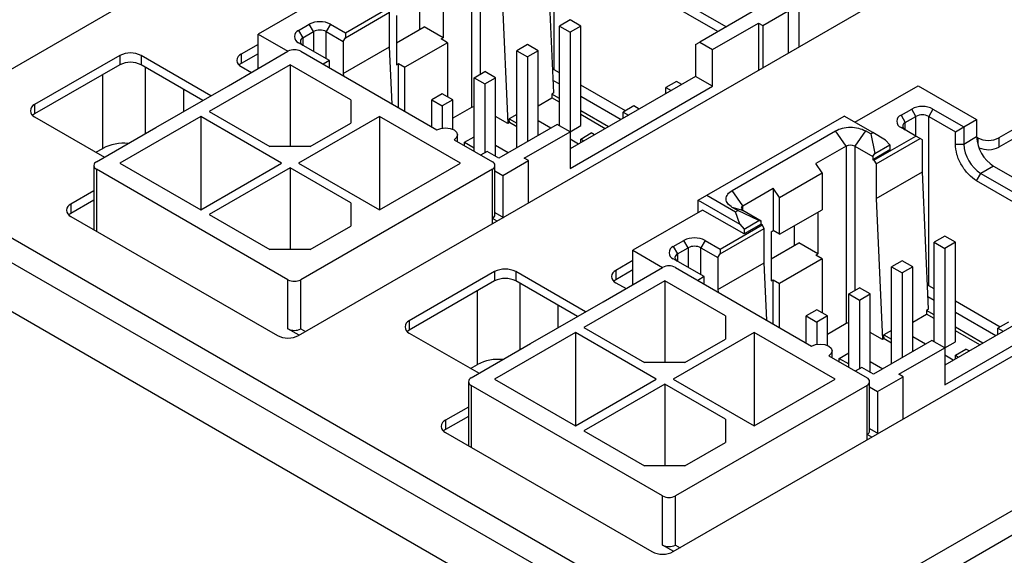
# Model space of a CAD drawing. Header units: millimetres. Extents: x 0 to 594, y 0 to 420.
# Tile 29 of 36: x 520 to 536, y 327 to 336. Entities that reach past the tile are written whole.
import ezdxf

# ---------------------------------------------------------------- set-up
doc = ezdxf.new("R2010")
doc.units = ezdxf.units.MM

msp = doc.modelspace()

# ---------------------------------------------------------------- linework, layer by layer
for p, q in [((497.66, 345.0278), (531.7426, 325.3524)), ((497.3065, 344.8237), (531.389, 325.1483)), ((531.0355, 324.5359), (496.9529, 344.2113)), ((531.7426, 325.3524), (563.9159, 343.9257)), ((532.0961, 325.1483), (564.2695, 343.7216)), ((518.0601, 334.3859), (532.2022, 342.55)), ((524.2826, 330.7937), (538.4247, 338.9578)), ((528.5252, 335.2101), (528.5252, 338.0272)), ((527.1542, 337.5329), (527.1542, 334.5831)), ((527.2956, 337.5329), (527.2956, 335.1332)), ((541.3946, 337.2434), (535.9145, 334.0798)), ((528.5224, 334.824), (528.4192, 337.1086)), ((529.3914, 337.078), (531.3889, 335.9249)), ((541.3946, 337.0882), (535.9145, 333.9246)), ((531.2475, 335.8432), (529.3207, 336.9555)), ((527.6502, 336.6647), (527.7563, 334.3172)), ((524.7687, 336.4709), (523.6108, 335.8025)), ((526.6857, 336.4357), (526.6857, 335.7416)), ((532.5911, 336.4965), (532.5911, 335.5901)), ((525.0604, 335.8229), (525.7587, 336.226)), ((531.9193, 336.2311), (530.9471, 335.6698)), ((525.0604, 335.7412), (525.794, 336.1648)), ((525.794, 335.5932), (525.794, 336.1648)), ((525.9079, 336.1091), (525.9079, 335.2926)), ((526.2978, 335.8839), (526.2978, 336.2118)), ((531.9901, 335.9453), (532.4143, 336.1903)), ((532.4143, 336.1903), (532.4143, 335.4881)), ((524.2826, 335.8637), (524.4594, 335.9658)), ((524.5301, 335.8433), (524.4594, 335.9658)), ((524.8129, 335.9658), (524.7422, 335.8433)), ((524.8129, 335.9658), (525.0604, 335.8229)), ((525.9079, 335.6588), (526.3686, 335.9247)), ((526.6857, 335.7416), (526.3686, 335.9247)), ((528.7904, 336.037), (528.6136, 335.9349)), ((528.6136, 335.9349), (528.7904, 335.8329)), ((528.6136, 334.2819), (528.6136, 335.9349)), ((528.9672, 335.9349), (528.7904, 336.037)), ((528.9672, 335.9349), (528.7904, 335.8329)), ((528.9672, 334.2814), (528.9672, 335.9349)), ((531.1592, 335.5473), (531.9193, 335.9862)), ((531.9193, 335.9862), (531.9193, 335.2023)), ((531.9193, 335.9862), (531.9901, 335.9453)), ((531.9901, 335.9453), (531.9901, 335.2432)), ((523.6108, 335.231), (523.6108, 335.8025)), ((523.6108, 335.8025), (524.1058, 335.5168)), ((524.2826, 335.8637), (524.3533, 335.7412)), ((524.3533, 335.7412), (524.5301, 335.8433)), ((524.3533, 335.7412), (524.3533, 335.6188)), ((524.5301, 335.8433), (524.5301, 335.5167)), ((524.7422, 335.8433), (525.0251, 335.68)), ((524.7422, 335.3943), (524.7422, 335.8433)), ((525.0251, 335.68), (525.0604, 335.7412)), ((525.0604, 335.8229), (525.0604, 335.7412)), ((526.6503, 335.7212), (526.6857, 335.7416)), ((528.7904, 335.8329), (528.7904, 334.1799)), ((523.6108, 335.631), (523.328, 335.4677)), ((524.7952, 335.3637), (524.2826, 335.6596)), ((525.0251, 335.68), (525.0251, 335.1493)), ((525.0251, 335.1493), (525.794, 335.5932)), ((525.8371, 334.6398), (525.794, 335.5932)), ((526.7564, 335.66), (526.0493, 335.2518)), ((526.7564, 335.66), (526.6503, 335.7212)), ((526.7564, 335.66), (526.7564, 334.762)), ((528.0833, 335.6288), (527.9065, 335.5267)), ((528.2601, 335.5267), (528.0833, 335.6288)), ((530.8764, 335.629), (530.9471, 335.6698)), ((530.8764, 335.629), (530.8764, 335.0982)), ((530.9471, 335.6698), (531.1592, 335.5473)), ((521.3127, 335.4473), (519.8985, 334.6309)), ((521.3127, 335.4473), (521.3127, 335.2921)), ((522.8259, 334.7779), (521.6663, 335.4473)), ((521.6663, 335.4473), (521.6663, 335.2921)), ((523.1159, 334.9453), (524.1058, 335.5168)), ((523.6108, 335.4758), (523.328, 335.3125)), ((523.328, 335.4677), (523.328, 335.3125)), ((524.3179, 335.5168), (526.5807, 334.2105)), ((527.9065, 335.5267), (528.0833, 335.4247)), ((527.9065, 333.9145), (527.9065, 335.5267)), ((528.2601, 335.5267), (528.0833, 335.4247)), ((528.0833, 335.4247), (528.0833, 334.0166)), ((528.2601, 334.1186), (528.2601, 335.5267)), ((531.1592, 334.9349), (531.1592, 335.5473)), ((521.3127, 335.2921), (519.8985, 334.4757)), ((522.6915, 334.7003), (521.6663, 335.2921)), ((521.737, 334.1493), (521.737, 335.2513)), ((524.1412, 335.2923), (522.7977, 334.5167)), ((523.328, 335.2636), (523.4976, 335.1657)), ((525.1488, 334.7106), (524.1412, 335.2923)), ((524.1412, 335.2923), (524.1412, 333.935)), ((524.7952, 335.3637), (524.6892, 335.3024)), ((524.7952, 335.2412), (524.7952, 335.3637)), ((525.9079, 335.2926), (525.9432, 335.313)), ((525.9432, 334.5785), (525.9432, 335.313)), ((525.9432, 335.313), (526.0493, 335.2518)), ((526.0493, 334.5173), (526.0493, 335.2518)), ((530.5051, 327.2015), (544.6473, 335.3656)), ((521.0299, 333.904), (521.0299, 335.1288)), ((525.0251, 335.1493), (525.0269, 335.1075)), ((527.1994, 335.0777), (527.3762, 335.1798)), ((527.1994, 335.0777), (527.3762, 334.9757)), ((527.1994, 333.8533), (527.1994, 335.0777)), ((527.553, 335.0777), (527.3762, 335.1798)), ((527.3762, 334.9757), (527.553, 335.0777)), ((527.553, 333.7717), (527.553, 335.0777)), ((528.6136, 335.1591), (528.5252, 335.2101)), ((530.8764, 335.0982), (528.7904, 333.894)), ((531.1592, 334.9349), (530.8764, 335.0982)), ((521.9138, 334.2513), (523.1159, 334.9453)), ((527.3762, 334.9757), (527.3762, 333.8329)), ((528.5129, 335.0335), (528.6136, 334.9754)), ((528.7904, 333.5675), (531.1592, 334.9349)), ((529.7094, 334.5265), (528.9672, 334.955)), ((530.5582, 335.0165), (530.3814, 334.9144)), ((530.3814, 334.8125), (530.3814, 334.9144)), ((530.3814, 334.9144), (530.4697, 334.8635)), ((530.6465, 334.9655), (530.5582, 335.0165)), ((533.5192, 334.3381), (534.571, 334.9452)), ((534.571, 334.9452), (535.5433, 334.384)), ((522.3734, 334.5167), (522.3734, 334.8839)), ((526.6691, 334.8124), (526.4923, 334.7103)), ((526.8459, 334.7103), (526.6691, 334.8124)), ((528.5224, 334.824), (528.487, 334.8036)), ((528.487, 334.8036), (528.4899, 334.7407)), ((528.6136, 334.7305), (528.487, 334.8036)), ((528.9672, 334.7713), (529.6386, 334.3837)), ((519.8985, 334.6309), (519.8985, 334.4757)), ((525.1488, 334.7106), (525.1488, 334.3228)), ((526.4923, 334.2615), (526.4923, 334.7103)), ((526.4923, 334.7103), (526.6691, 334.6083)), ((526.8459, 334.7103), (526.6691, 334.6083)), ((526.6691, 334.6083), (526.6691, 334.2402)), ((526.8459, 334.2196), (526.8459, 334.7103)), ((527.1542, 334.5831), (526.8459, 334.4051)), ((528.2601, 334.608), (528.4899, 334.7407)), ((528.6136, 334.6692), (528.4899, 334.7407)), ((529.8511, 334.6083), (529.6743, 334.5062)), ((529.9394, 334.5573), (529.8511, 334.6083)), ((519.8985, 334.4267), (521.0581, 333.7574)), ((522.6562, 334.435), (521.3127, 333.6594)), ((523.9998, 333.6594), (522.6562, 334.435)), ((522.6562, 334.435), (522.6562, 332.8839)), ((522.7977, 334.5167), (523.8053, 333.935)), ((525.6261, 334.435), (524.2826, 333.6594)), ((526.9696, 333.6594), (525.6261, 334.435)), ((525.6261, 334.435), (525.6261, 332.8839)), ((527.7563, 334.3172), (527.553, 334.4345)), ((527.9065, 334.4684), (527.7799, 334.3954)), ((529.4265, 334.2612), (528.9672, 334.5264)), ((529.3734, 334.2306), (528.9672, 334.4651)), ((529.6743, 334.5062), (529.7626, 334.4553)), ((529.6743, 334.4043), (529.6743, 334.5062)), ((531.062, 333.1237), (533.3424, 334.4401)), ((533.8197, 334.1646), (533.3424, 334.4401)), ((534.2882, 334.4554), (534.4649, 334.5575)), ((534.2882, 334.4554), (534.3589, 334.3329)), ((534.3589, 334.3329), (534.5356, 334.435)), ((534.5356, 334.435), (534.4649, 334.5575)), ((534.5356, 334.1084), (534.5356, 334.435)), ((534.8185, 334.5575), (534.7478, 334.435)), ((534.7478, 331.6179), (534.7478, 334.435)), ((534.7478, 334.435), (535.1897, 334.1799)), ((534.8185, 334.5575), (535.3311, 334.2615)), ((524.477, 333.935), (525.1488, 334.3228)), ((528.5783, 334.3023), (527.606, 333.741)), ((527.7828, 334.3325), (527.7563, 334.3172)), ((527.7828, 334.3325), (527.7799, 334.3954)), ((527.7799, 334.3954), (527.9065, 334.3223)), ((527.9065, 334.261), (527.7828, 334.3325)), ((528.4718, 334.2409), (528.2601, 334.3631)), ((528.7904, 334.1799), (528.5783, 334.3023)), ((528.7904, 334.1794), (528.9672, 334.2814)), ((534.3589, 334.2105), (534.3589, 334.3329)), ((535.1897, 334.1799), (535.3311, 334.2615)), ((535.3311, 334.2615), (535.5433, 334.384)), ((535.3311, 334.2615), (535.3311, 333.9757)), ((535.5433, 334.384), (535.5433, 334.0982)), ((520.9238, 333.6798), (521.9138, 334.2513)), ((526.9221, 334.0134), (526.9221, 334.1289)), ((527.0403, 334.0059), (527.1994, 334.0978)), ((528.0303, 333.741), (528.7904, 334.1799)), ((528.7904, 334.1799), (528.7904, 333.5675)), ((528.9672, 334.0572), (529.144, 334.1592)), ((529.1969, 334.1287), (529.144, 334.1592)), ((531.4852, 333.2059), (533.1999, 334.1958)), ((533.3767, 333.9407), (533.1999, 334.1958)), ((533.6949, 334.1958), (533.5181, 333.9407)), ((533.7843, 334.1442), (533.6949, 334.1958)), ((533.7843, 334.1442), (533.8197, 334.1646)), ((533.7843, 334.1442), (533.8551, 333.8176)), ((534.0318, 334.0421), (533.8197, 334.1646)), ((533.8374, 333.7053), (534.5356, 334.1084)), ((534.5356, 334.1084), (534.2882, 334.2513)), ((534.6064, 334.0676), (534.5356, 334.1084)), ((535.1897, 333.9757), (535.1897, 334.1799)), ((535.3311, 333.9757), (535.5433, 334.0982)), ((524.477, 333.935), (523.8053, 333.935)), ((526.8635, 334.0472), (527.4999, 333.6798)), ((527.0403, 334.0059), (527.1994, 333.9141)), ((527.0403, 333.9452), (527.0403, 334.0059)), ((527.553, 333.9549), (527.7647, 333.8327)), ((528.9315, 333.9755), (528.7904, 334.0569)), ((528.9672, 334.0572), (529.0201, 334.0266)), ((528.9672, 333.9961), (528.9672, 334.0572)), ((533.3767, 333.9407), (532.8729, 333.6498)), ((533.3767, 333.9407), (533.3767, 330.9909)), ((533.5181, 333.9407), (533.8197, 333.7666)), ((533.5181, 333.9407), (533.5181, 331.541)), ((533.8551, 333.8176), (534.1025, 333.9605)), ((533.8727, 333.6441), (534.6064, 334.0676)), ((534.0318, 334.0421), (534.1025, 333.9605)), ((534.1025, 333.9605), (534.1025, 333.8788)), ((534.6417, 334.0472), (534.6064, 334.0676)), ((534.6417, 333.5164), (534.6417, 334.0472)), ((535.1897, 333.9757), (535.3311, 333.9757)), ((535.5609, 334.0798), (535.5434, 334.0899)), ((535.5609, 334.0798), (535.5609, 333.9743)), ((535.9145, 334.0798), (535.9145, 333.9246)), ((520.917, 333.8388), (521.0299, 333.904)), ((527.4115, 333.8533), (527.3055, 333.7921)), ((527.606, 333.741), (527.4115, 333.8533)), ((534.1025, 333.8788), (533.8197, 333.7155)), ((533.8197, 333.7666), (533.8551, 333.8176)), ((533.8197, 333.7666), (533.8197, 333.7155)), ((520.8799, 333.6186), (520.8799, 332.554)), ((521.3127, 333.6594), (522.6562, 332.8839)), ((522.6562, 332.8839), (523.9998, 333.6594)), ((524.2826, 333.6594), (525.6261, 332.8839)), ((525.6261, 332.8839), (526.9696, 333.6594)), ((527.5439, 332.8021), (527.5439, 333.6186)), ((527.6767, 333.4553), (528.101, 333.7002)), ((528.101, 333.7002), (528.0303, 333.741)), ((528.101, 332.998), (528.101, 333.7002)), ((532.9789, 333.4967), (532.8729, 333.6498)), ((533.8197, 333.7155), (533.8374, 333.7053)), ((533.8374, 333.7053), (533.8727, 333.6441)), ((533.8727, 333.6441), (533.8727, 333.0725)), ((535.8261, 333.6083), (535.614, 333.4858)), ((535.8261, 333.6083), (537.8236, 332.4552)), ((524.1058, 331.7205), (520.9238, 333.5574)), ((520.9238, 333.5574), (520.9238, 332.5286)), ((524.1412, 333.5778), (522.7977, 332.8022)), ((525.1488, 332.9961), (524.1412, 333.5778)), ((524.1412, 333.5778), (524.1412, 332.2205)), ((527.4999, 333.5574), (524.318, 331.7205)), ((527.4999, 332.7408), (527.4999, 333.5574)), ((527.5439, 333.532), (527.6767, 333.4553)), ((527.6767, 333.4553), (527.6767, 332.7613)), ((532.2718, 333.0885), (532.9789, 333.4967)), ((532.9789, 333.4967), (532.9789, 332.8843)), ((533.8727, 333.0725), (534.6417, 333.5164)), ((534.7449, 331.2318), (534.6417, 333.5164)), ((535.5433, 333.3633), (535.614, 333.4858)), ((535.614, 333.4858), (537.6115, 332.3327)), ((537.47, 332.251), (535.5433, 333.3633)), ((520.8799, 333.1972), (520.4996, 332.9776)), ((530.9206, 333.042), (531.062, 333.1237)), ((531.062, 333.1237), (531.5393, 332.8481)), ((531.662, 332.9508), (531.4852, 333.2059)), ((531.662, 332.9508), (532.1658, 333.2416)), ((532.2718, 333.0885), (532.1658, 333.2416)), ((532.1658, 333.2416), (532.1658, 332.5374)), ((520.8799, 333.042), (520.4996, 332.8225)), ((520.4996, 332.9776), (520.4996, 332.8225)), ((525.1488, 332.9961), (525.1488, 332.6083)), ((530.9206, 333.042), (531.61, 332.644)), ((530.9206, 332.8379), (530.9206, 333.042)), ((531.662, 332.8691), (531.662, 332.9508)), ((532.2718, 332.4761), (532.2718, 333.0885)), ((533.8727, 333.0725), (533.9788, 330.725)), ((522.7977, 332.8022), (523.8053, 332.2205)), ((527.5439, 332.8379), (527.6838, 332.7572)), ((530.9913, 332.8787), (529.8334, 332.2103)), ((531.6807, 332.4807), (530.9913, 332.8787)), ((531.662, 332.8691), (531.4852, 332.9202)), ((531.5746, 332.8685), (531.4852, 332.9202)), ((531.5393, 332.8481), (531.5746, 332.8685)), ((531.61, 332.644), (531.5393, 332.8481)), ((531.9282, 332.7052), (531.5746, 332.8685)), ((531.9635, 332.695), (531.662, 332.8691)), ((532.2718, 332.4761), (532.9789, 332.8843)), ((532.9082, 332.8435), (532.9082, 332.1494)), ((520.4996, 332.7735), (523.929, 330.7937)), ((527.4999, 332.6511), (527.4999, 332.7408)), ((527.5777, 332.696), (527.4999, 332.7408)), ((531.2829, 332.2307), (531.9812, 332.6338)), ((531.61, 332.644), (531.6807, 332.5624)), ((531.6807, 332.5624), (531.9282, 332.7052)), ((531.9635, 332.644), (531.6807, 332.4807)), ((531.9282, 332.7052), (531.9635, 332.695)), ((531.9635, 332.644), (531.9635, 332.695)), ((531.9812, 332.6338), (531.9635, 332.644)), ((532.0166, 332.5726), (531.9812, 332.6338)), ((524.477, 332.2205), (525.1488, 332.6083)), ((531.2829, 332.149), (532.0166, 332.5726)), ((531.6807, 332.5624), (531.6807, 332.4807)), ((532.0166, 332.001), (532.0166, 332.5726)), ((532.1304, 332.5169), (532.1658, 332.5374)), ((532.1304, 332.5169), (532.1304, 331.7004)), ((532.2718, 332.4761), (532.1658, 332.5374)), ((532.5204, 332.2917), (532.5204, 332.6196)), ((530.5051, 332.2715), (530.6819, 332.3736)), ((530.7526, 332.2511), (530.6819, 332.3736)), ((531.0355, 332.3736), (530.9648, 332.2511)), ((531.0355, 332.3736), (531.2829, 332.2307)), ((532.1304, 332.0666), (532.5911, 332.3325)), ((532.9082, 332.1494), (532.5911, 332.3325)), ((535.0129, 332.4448), (534.8362, 332.3427)), ((534.8362, 332.3427), (535.0129, 332.2407)), ((534.8362, 330.6897), (534.8362, 332.3427)), ((535.1897, 332.3427), (535.0129, 332.4448)), ((535.1897, 332.3427), (535.0129, 332.2407)), ((535.1897, 330.6893), (535.1897, 332.3427)), ((524.477, 332.2205), (523.8053, 332.2205)), ((529.8334, 331.6388), (529.8334, 332.2103)), ((529.8334, 332.2103), (530.3283, 331.9246)), ((530.5051, 332.2715), (530.5758, 332.149)), ((530.5758, 332.149), (530.7526, 332.2511)), ((530.5758, 332.149), (530.5758, 332.0266)), ((530.7526, 332.2511), (530.7526, 331.9245)), ((530.9648, 332.2511), (531.2476, 332.0878)), ((530.9648, 331.8021), (530.9648, 332.2511)), ((531.2476, 332.0878), (531.2829, 332.149)), ((531.2829, 332.2307), (531.2829, 332.149)), ((532.8729, 332.129), (532.9082, 332.1494)), ((535.0129, 332.2407), (535.0129, 330.5877)), ((529.8334, 332.0388), (529.5505, 331.8755)), ((531.0178, 331.7715), (530.5051, 332.0674)), ((531.2476, 332.0878), (531.2476, 331.5571)), ((531.2476, 331.5571), (532.0166, 332.001)), ((532.0597, 331.0476), (532.0166, 332.001)), ((532.9789, 332.0678), (532.2718, 331.6596)), ((532.9789, 332.0678), (532.8729, 332.129)), ((532.9789, 332.0678), (532.9789, 331.1698)), ((534.3058, 332.0366), (534.1291, 331.9345)), ((534.4826, 331.9345), (534.3058, 332.0366)), ((527.5353, 331.8551), (526.1211, 331.0387)), ((527.5353, 331.8551), (527.5353, 331.6999)), ((529.0484, 331.1857), (527.8888, 331.8551)), ((527.8888, 331.8551), (527.8888, 331.6999)), ((529.3384, 331.3531), (530.3284, 331.9246)), ((529.8334, 331.8836), (529.5505, 331.7203)), ((529.5505, 331.8755), (529.5505, 331.7203)), ((530.5405, 331.9246), (532.8032, 330.6183)), ((534.1291, 330.3223), (534.1291, 331.9345)), ((534.1291, 331.9345), (534.3058, 331.8325)), ((534.4826, 331.9345), (534.3058, 331.8325)), ((534.3058, 331.8325), (534.3058, 330.4244)), ((534.4826, 330.5264), (534.4826, 331.9345)), ((524.1058, 330.9039), (524.1058, 331.7205)), ((524.318, 330.9039), (524.318, 331.7205)), ((527.5353, 331.6999), (526.1211, 330.8835)), ((528.914, 331.1081), (527.8888, 331.6999)), ((527.9595, 330.5571), (527.9595, 331.6591)), ((530.3637, 331.7001), (529.0202, 330.9245)), ((529.5505, 331.6714), (529.7201, 331.5735)), ((531.3713, 331.1184), (530.3637, 331.7001)), ((530.3637, 331.7001), (530.3637, 330.3428)), ((531.0178, 331.7715), (530.9117, 331.7102)), ((531.0178, 331.649), (531.0178, 331.7715)), ((532.1304, 331.7004), (532.1658, 331.7208)), ((532.1658, 330.9863), (532.1658, 331.7208)), ((532.1658, 331.7208), (532.2718, 331.6596)), ((532.2718, 330.9251), (532.2718, 331.6596)), ((527.2524, 330.3118), (527.2524, 331.5366)), ((531.2476, 331.5571), (531.2495, 331.5153)), ((533.4219, 331.4855), (533.5987, 331.5876)), ((533.4219, 331.4855), (533.5987, 331.3835)), ((533.4219, 330.2611), (533.4219, 331.4855)), ((533.7755, 331.4855), (533.5987, 331.5876)), ((533.5987, 331.3835), (533.7755, 331.4855)), ((533.7755, 330.1795), (533.7755, 331.4855)), ((534.8362, 331.5669), (534.7478, 331.6179)), ((537.0989, 331.506), (535.0129, 330.3018)), ((528.1363, 330.6591), (529.3384, 331.3531)), ((533.5987, 331.3835), (533.5987, 330.2407)), ((534.7355, 331.4413), (534.8362, 331.3832)), ((535.0129, 329.9753), (537.3817, 331.3427)), ((535.9319, 330.9343), (535.1897, 331.3628)), ((528.5959, 330.9245), (528.5959, 331.2917)), ((532.8916, 331.2202), (532.7148, 331.1181)), ((533.0684, 331.1181), (532.8916, 331.2202)), ((534.4826, 331.0158), (534.7124, 331.1485)), ((534.7449, 331.2318), (534.7096, 331.2114)), ((534.7096, 331.2114), (534.7124, 331.1485)), ((534.8362, 331.1383), (534.7096, 331.2114)), ((534.8362, 331.077), (534.7124, 331.1485)), ((535.1897, 331.1791), (535.8612, 330.7915)), ((526.1211, 331.0387), (526.1211, 330.8835)), ((531.3713, 331.1184), (531.3713, 330.7306)), ((532.7148, 330.6693), (532.7148, 331.1181)), ((532.7148, 331.1181), (532.8916, 331.0161)), ((533.0684, 331.1181), (532.8916, 331.0161)), ((532.8916, 331.0161), (532.8916, 330.648)), ((533.0684, 330.6274), (533.0684, 331.1181)), ((533.3767, 330.9909), (533.0684, 330.8129)), ((536.0736, 331.0161), (535.8968, 330.914)), ((524.2896, 330.7978), (524.1058, 330.9039)), ((524.318, 330.9039), (524.3957, 330.859)), ((526.1211, 330.8346), (527.2806, 330.1652)), ((528.8788, 330.8428), (527.5353, 330.0672)), ((530.2223, 330.0672), (528.8788, 330.8428)), ((528.8788, 330.8428), (528.8788, 329.2917)), ((529.0202, 330.9245), (530.0278, 330.3428)), ((531.8486, 330.8428), (530.5051, 330.0672)), ((533.1921, 330.0672), (531.8486, 330.8428)), ((531.8486, 330.8428), (531.8486, 329.2917)), ((533.9788, 330.725), (533.7755, 330.8423)), ((534.1291, 330.8762), (534.0025, 330.8032)), ((535.649, 330.669), (535.1897, 330.9342)), ((535.596, 330.6384), (535.1897, 330.8729)), ((535.8968, 330.914), (535.9851, 330.8631)), ((535.8968, 330.8121), (535.8968, 330.914)), ((527.1464, 330.0877), (528.1363, 330.6591)), ((530.6996, 330.3428), (531.3713, 330.7306)), ((534.8008, 330.7101), (533.8285, 330.1488)), ((534.0053, 330.7403), (533.9788, 330.725)), ((534.0053, 330.7403), (534.0025, 330.8032)), ((534.0025, 330.8032), (534.1291, 330.7301)), ((534.1291, 330.6688), (534.0053, 330.7403)), ((534.6943, 330.6487), (534.4826, 330.7709)), ((535.0129, 330.5877), (534.8008, 330.7101)), ((535.0129, 330.5872), (535.1897, 330.6893)), ((533.1447, 330.4212), (533.1447, 330.5367)), ((533.2628, 330.4137), (533.4219, 330.5056)), ((534.2528, 330.1488), (535.0129, 330.5877)), ((535.0129, 330.5877), (535.0129, 329.9753)), ((535.1897, 330.465), (535.3665, 330.5671)), ((535.4194, 330.5365), (535.3665, 330.5671)), ((530.6996, 330.3428), (530.0278, 330.3428)), ((533.0861, 330.455), (533.7225, 330.0877)), ((533.2628, 330.4137), (533.4219, 330.3219)), ((533.2628, 330.353), (533.2628, 330.4137)), ((533.7755, 330.3627), (533.9872, 330.2405)), ((535.154, 330.3833), (535.0129, 330.4647)), ((535.1897, 330.465), (535.2427, 330.4344)), ((535.1897, 330.4039), (535.1897, 330.465)), ((527.1395, 330.2466), (527.2524, 330.3118)), ((533.6341, 330.2611), (533.528, 330.1999)), ((533.8285, 330.1488), (533.6341, 330.2611)), ((527.1024, 330.0264), (527.1024, 328.9618)), ((527.5353, 330.0672), (528.8788, 329.2917)), ((528.8788, 329.2917), (530.2223, 330.0672)), ((530.5051, 330.0672), (531.8486, 329.2917)), ((531.8486, 329.2917), (533.1921, 330.0672)), ((533.7664, 329.2099), (533.7664, 330.0264)), ((533.8992, 329.8631), (534.3235, 330.108)), ((534.3235, 330.108), (534.2528, 330.1488)), ((534.3235, 329.4058), (534.3235, 330.108)), ((530.3284, 328.1283), (527.1464, 329.9652)), ((527.1464, 329.9652), (527.1464, 328.9364)), ((530.3637, 329.9856), (529.0202, 329.21)), ((531.3713, 329.4039), (530.3637, 329.9856)), ((530.3637, 329.9856), (530.3637, 328.6283)), ((533.7225, 329.9652), (530.5405, 328.1283)), ((533.7225, 329.1487), (533.7225, 329.9652)), ((533.7664, 329.9398), (533.8992, 329.8631)), ((533.8992, 329.8631), (533.8992, 329.1691)), ((527.1024, 329.605), (526.7221, 329.3854)), ((527.1024, 329.4498), (526.7221, 329.2303)), ((526.7221, 329.3854), (526.7221, 329.2303)), ((531.3713, 329.4039), (531.3713, 329.0161)), ((529.0202, 329.21), (530.0278, 328.6283)), ((533.7664, 329.2458), (533.9063, 329.165)), ((526.7221, 329.1813), (530.1516, 327.2015)), ((533.7225, 329.0589), (533.7225, 329.1487)), ((533.8002, 329.1038), (533.7225, 329.1487)), ((530.6996, 328.6283), (531.3713, 329.0161)), ((530.6996, 328.6283), (530.0278, 328.6283)), ((530.3284, 327.3117), (530.3284, 328.1283)), ((530.5405, 327.3117), (530.5405, 328.1283)), ((530.5122, 327.2056), (530.3284, 327.3117)), ((530.5405, 327.3117), (530.6183, 327.2668))]:
    msp.add_line(p, q)
at = {"flags": 128}
for points in [[(523.328, 335.3125), (523.2969, 335.2907), (523.294, 335.288)], [(519.8985, 334.4757), (519.8674, 334.4538), (519.8645, 334.4512)], [(526.5807, 334.2105), (526.6456, 334.2355), (526.7221, 334.2443), (526.7986, 334.2355), (526.8635, 334.2105), (526.9069, 334.1731), (526.9221, 334.1289), (526.9069, 334.0847), (526.8635, 334.0472)], [(520.4996, 332.8225), (520.4685, 332.8006), (520.4655, 332.798)], [(529.5505, 331.7203), (529.5194, 331.6985), (529.5152, 331.6946)], [(526.1211, 330.8835), (526.09, 330.8616), (526.087, 330.859)], [(532.8032, 330.6183), (532.8681, 330.6433), (532.9447, 330.6521), (533.0212, 330.6433), (533.0861, 330.6183), (533.1294, 330.5809), (533.1447, 330.5367), (533.1294, 330.4925), (533.0861, 330.455)], [(526.7221, 329.2303), (526.691, 329.2084), (526.6881, 329.2058)]]:
    msp.add_lwpolyline(points, dxfattribs=at)
for centre, radius, start, end in [((524.6361, 335.6246), 0.3843, 62.60926, 117.39031), ((524.3213, 335.7617), 0.1092, 110.78467, 249.21662), ((524.3765, 335.68), 0.0655, 110.78491, 249.21848), ((524.6361, 335.6386), 0.2306, 62.61148, 117.38903), ((521.4895, 335.1061), 0.3842, 62.60863, 117.39094), ((523.3667, 335.3656), 0.1092, 110.78205, 249.21629), ((524.2119, 335.3121), 0.2306, 62.61073, 117.38978), ((521.4895, 334.951), 0.3842, 62.60863, 117.39094), ((519.9373, 334.5288), 0.1092, 110.78208, 249.21626), ((534.6417, 334.2163), 0.3842, 62.60904, 117.39059), ((534.3269, 334.3534), 0.1092, 110.78249, 249.21714), ((534.6417, 334.2303), 0.2306, 62.61015, 117.38965), ((534.3821, 334.2717), 0.0655, 110.78276, 249.21539), ((536.1574, 334.1261), 0.6147, 182.6054, 237.39468), ((521.377, 333.2434), 0.7462, 84.10602, 117.71861), ((533.4474, 333.8042), 0.1537, 62.6092, 117.39111), ((535.9452, 334.0037), 0.6147, 182.6054, 237.39468), ((535.7377, 334.4209), 0.3843, 242.60941, 297.39071), ((535.7368, 334.2705), 0.3889, 246.31525, 297.18808), ((520.9471, 333.6186), 0.0655, 110.78054, 249.21792), ((527.4767, 333.6186), 0.0655, 290.78361, 69.21455), ((520.5383, 332.8756), 0.1092, 110.78366, 249.21763), ((531.6775, 332.91), 0.0437, 110.78365, 249.2182), ((527.4688, 332.8096), 0.0754, 294.37263, 354.30613), ((530.8587, 332.0324), 0.3842, 62.60914, 117.39049), ((530.5439, 332.1695), 0.1092, 110.7843, 249.21681), ((530.5991, 332.0878), 0.0655, 110.78461, 249.21847), ((530.8587, 332.0464), 0.2306, 62.61146, 117.38916), ((527.7121, 331.5139), 0.3842, 62.6085, 117.39113), ((529.5893, 331.7734), 0.1092, 110.78226, 249.21627), ((530.4344, 331.7199), 0.2306, 62.61061, 117.39), ((524.2119, 331.9252), 0.2305, 242.60873, 297.39189), ((527.7121, 331.3588), 0.3842, 62.6085, 117.39113), ((526.1598, 330.9366), 0.1092, 110.78168, 249.21647), ((524.2119, 331.1086), 0.2305, 242.60873, 297.39189), ((524.1058, 331.1349), 0.3843, 242.60929, 297.39021), ((527.5995, 329.6512), 0.7462, 84.10595, 117.71859), ((527.1696, 330.0264), 0.0655, 110.78003, 249.21812), ((533.6992, 330.0264), 0.0655, 290.7838, 69.21374), ((526.7608, 329.2834), 0.1092, 110.78358, 249.21753), ((533.6913, 329.2174), 0.0754, 294.37268, 354.30723), ((530.4344, 328.333), 0.2305, 242.60908, 297.39174), ((530.4344, 327.5164), 0.2305, 242.60908, 297.39174), ((530.3284, 327.5427), 0.3843, 242.60937, 297.39013)]:
    msp.add_arc(centre, radius, start, end)
for points, knots in [([(527.1994, 334.5971), (527.1951, 334.5967), (527.1777, 334.5952), (527.1642, 334.5883), (527.1542, 334.5831)], [0, 0, 0, 0, 0.2508298, 1, 1, 1, 1]), ([(533.1999, 334.1958), (533.2361, 334.2124), (533.3084, 334.2455), (533.4474, 334.2597), (533.5864, 334.2455), (533.6587, 334.2124), (533.6949, 334.1958)], [0, 0, 0, 0, 0.2500043, 0.5000006, 0.7500017, 1, 1, 1, 1]), ([(535.5433, 333.3633), (535.4969, 333.3962), (535.4043, 333.462), (535.2874, 333.6239), (535.2057, 333.806), (535.195, 333.9192), (535.1897, 333.9757)], [0, 0, 0, 0, 0.2500005, 0.5000001, 0.7500007, 1, 1, 1, 1]), ([(531.4852, 332.9202), (531.4565, 332.941), (531.3991, 332.9828), (531.3745, 333.063), (531.3991, 333.1433), (531.4565, 333.1851), (531.4852, 333.2059)], [0, 0, 0, 0, 0.2500005, 0.4999986, 0.7500016, 1, 1, 1, 1]), ([(533.4219, 331.0049), (533.4176, 331.0045), (533.4002, 331.003), (533.3868, 330.9961), (533.3767, 330.9909)], [0, 0, 0, 0, 0.250834, 1, 1, 1, 1])]:
    msp.add_open_spline(points, degree=3, knots=knots)

doc.saveas('drawing.dxf')
